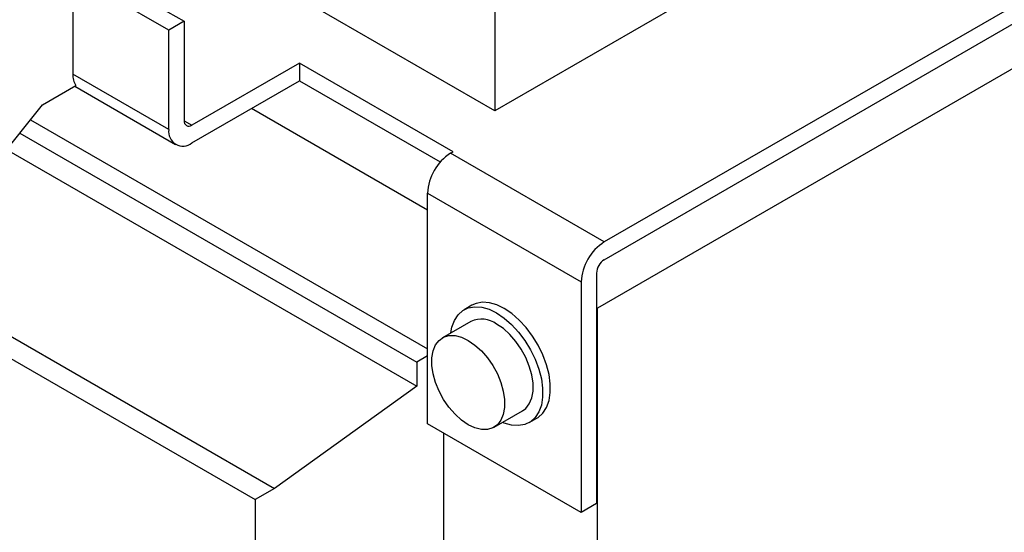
# Model space of a CAD drawing. Header units: millimetres. Extents: x 19 to 819, y 19 to 629.
# Tile 13 of 17: x 683 to 774, y 456 to 504. Entities that reach past the tile are written whole.
import ezdxf

# ---------------------------------------------------------------- set-up
doc = ezdxf.new("R2010")
doc.units = ezdxf.units.MM
doc.header["$LTSCALE"] = 3

msp = doc.modelspace()

# ---------------------------------------------------------------- linework, layer by layer
for p, q in [((726.782, 495.183), (685.585, 518.965)), ((766.752, 518.257), (726.782, 495.183)), ((726.782, 515.923), (726.782, 495.183)), ((787.549, 512.384), (736.85, 483.116)), ((736.85, 481.483), (787.549, 510.751)), ((689.368, 508.528), (698.206, 503.426)), ((687.953, 507.712), (687.953, 498.566)), ((696.792, 502.609), (687.953, 507.712)), ((788.186, 507.036), (736.213, 477.033)), ((698.206, 503.426), (696.792, 502.609)), ((698.206, 503.426), (698.206, 494.28)), ((696.792, 493.464), (696.792, 502.609)), ((708.813, 499.587), (698.914, 493.872)), ((722.955, 491.423), (708.813, 499.587)), ((708.813, 499.587), (708.813, 497.954)), ((696.792, 493.464), (687.953, 498.566)), ((685.181, 495.741), (688.238, 497.506)), ((688.135, 497.447), (697.414, 492.09)), ((698.914, 492.239), (708.813, 497.954)), ((708.813, 497.954), (721.763, 490.478)), ((680.387, 489.778), (685.181, 495.741)), ((720.586, 486.054), (704.393, 495.402)), ((684.068, 494.356), (720.586, 473.274)), ((698.206, 494.28), (698.914, 493.872)), ((683.081, 493.129), (719.596, 472.05)), ((651.573, 492.133), (706.515, 460.415)), ((649.805, 491.112), (704.747, 459.395)), ((681.871, 491.623), (719.596, 469.845)), ((722.708, 491.28), (722.955, 491.423)), ((736.85, 483.116), (722.708, 491.28)), ((720.586, 487.606), (734.729, 479.442)), ((720.586, 466.376), (720.586, 487.606)), ((736.143, 480.258), (736.143, 459.028)), ((734.729, 479.442), (734.729, 458.211)), ((724.658, 477.288), (723.951, 476.88)), ((736.213, 477.033), (736.143, 477.073)), ((736.213, 395.378), (736.213, 477.033)), ((724.576, 475.797), (721.959, 474.287)), ((720.586, 472.621), (719.596, 472.05)), ((719.596, 472.05), (719.596, 469.845)), ((719.596, 469.845), (706.515, 460.415)), ((726.709, 466.06), (729.325, 467.57)), ((729.95, 466.487), (730.657, 466.896)), ((734.729, 458.211), (720.586, 466.376)), ((722.071, 465.518), (722.071, 421.302)), ((706.515, 460.415), (704.747, 459.395)), ((704.747, 459.395), (704.747, 411.219)), ((736.143, 459.028), (734.729, 458.211))]:
    msp.add_line(p, q)
at = {"flags": 128}
for points in [[(730.657, 466.896), (730.779, 466.972), (731.209, 467.362), (731.543, 467.881), (731.77, 468.515), (731.886, 469.247), (731.886, 470.056), (731.77, 470.92), (731.543, 471.817), (731.209, 472.721), (730.779, 473.608), (730.263, 474.454), (729.677, 475.235), (729.035, 475.93), (728.356, 476.521), (727.657, 476.991), (726.959, 477.328), (726.28, 477.521), (725.638, 477.566), (725.052, 477.463), (724.658, 477.288)], [(722.743, 474.739), (722.838, 475.261), (723.065, 475.895), (723.399, 476.414), (723.829, 476.804), (724.345, 477.054), (724.931, 477.158), (725.573, 477.113), (726.252, 476.919), (726.95, 476.583), (727.649, 476.113), (728.328, 475.522), (728.97, 474.827), (729.556, 474.046), (730.072, 473.2), (730.502, 472.313), (730.836, 471.409), (731.063, 470.512), (731.179, 469.647), (731.179, 468.838), (731.063, 468.107), (730.836, 467.473), (730.502, 466.954), (730.072, 466.564), (729.556, 466.313), (728.97, 466.209), (728.328, 466.255), (727.649, 466.448), (727.492, 466.512)], [(729.325, 467.57), (729.631, 467.799), (729.957, 468.219), (730.181, 468.757), (730.295, 469.395), (730.295, 470.111), (730.181, 470.88), (729.957, 471.677), (729.631, 472.474), (729.213, 473.244), (728.719, 473.961), (728.164, 474.6), (727.568, 475.14), (726.95, 475.562)], [(724.334, 474.052), (724.951, 473.63), (725.547, 473.09), (726.102, 472.45), (726.597, 471.733), (727.014, 470.963), (727.341, 470.167), (727.565, 469.37), (727.679, 468.601), (727.679, 467.885), (727.565, 467.247), (727.341, 466.709), (727.014, 466.289), (726.597, 466.001), (726.102, 465.855), (725.547, 465.856), (724.951, 466.005), (724.334, 466.295), (723.717, 466.717), (723.121, 467.257), (722.566, 467.897), (722.071, 468.613), (721.654, 469.383), (721.327, 470.18), (721.104, 470.977), (720.99, 471.746), (720.99, 472.462), (721.104, 473.1), (721.327, 473.638), (721.654, 474.058), (722.071, 474.346), (722.566, 474.492), (723.121, 474.491), (723.717, 474.342), (724.334, 474.052)]]:
    msp.add_lwpolyline(points, dxfattribs=at)
for centre, radius, start, end in [((689.793, 498.491), 1.841, 177.64879, 212.34716), ((698.638, 494.21), 0.437, 170.78596, 309.20329), ((698.086, 493.254), 1.31, 170.78596, 309.20329), ((725.192, 487.396), 4.61, 122.60548, 177.39452), ((739.334, 479.232), 4.61, 122.60548, 177.39452), ((737.678, 480.188), 1.537, 122.60548, 177.39452), ((725.569, 473.721), 2.302, 53.124, 115.56554)]:
    msp.add_arc(centre, radius, start, end)

doc.saveas('drawing.dxf')
